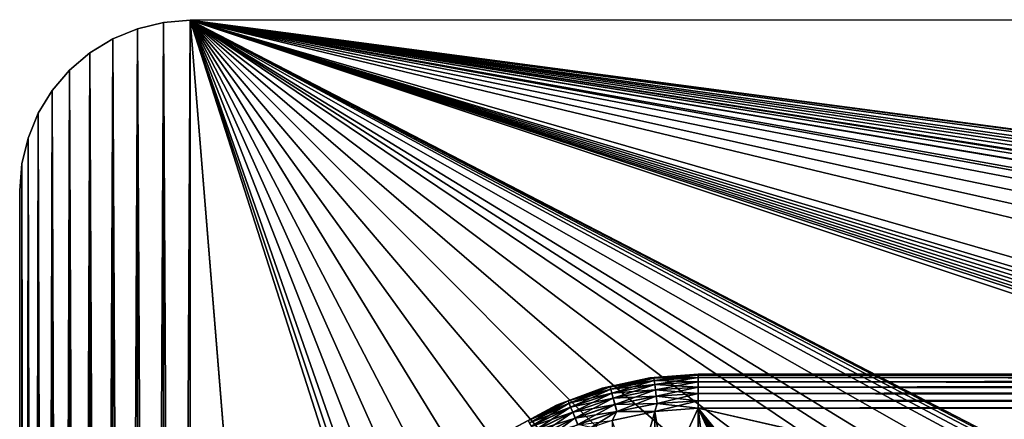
# Model space of a CAD drawing. Header units: metres. Extents: x -206 to 75, y -104 to 104.
# Tile 256 of 256: x -206 to -177, y 63 to 75. Entities that reach past the tile are written whole.
import ezdxf

# ---------------------------------------------------------------- set-up
doc = ezdxf.new("R2010")
doc.units = ezdxf.units.M
doc.layers.add('solid_01_1-CONSUMER_THERM_B_125288', color=7, linetype='CONTINUOUS')

msp = doc.modelspace()

# ---------------------------------------------------------------- linework, layer by layer
at = {"layer": 'solid_01_1-CONSUMER_THERM_B_125288'}
for points in [[(-202.037979, -74.789436), (-202.059387, 74.721283), (-201.296951, 74.904434)], [(-201.296967, 74.904434, 1.5), (-201.296951, 74.904434), (-202.059387, 74.721283)], [(-202.059387, 74.721283, 1.5), (-201.296967, 74.904434, 1.5), (-202.059387, 74.721283)], [(-202.059387, 74.721283, 1.5), (-201.275497, -74.972366, 1.5), (-201.296967, 74.904434, 1.5)], [(-201.275497, -74.972366), (-202.037979, -74.789436), (-201.296951, 74.904434)], [(-201.296967, 74.904434, 1.5), (-200.514557, 74.966148, 1.5), (-201.296951, 74.904434)], [(-201.296967, 74.904434, 1.5), (-200.493088, -75.033852, 1.5), (-200.514557, 74.966148, 1.5)], [(-201.296967, 74.904434, 1.5), (-201.275497, -74.972366, 1.5), (-200.493088, -75.033852, 1.5)], [(-201.275497, -74.972366), (-201.296951, 74.904434), (-200.514557, 74.966148)], [(-200.514557, 74.966148, 1.5), (-200.514557, 74.966148), (-201.296951, 74.904434)], [(-200.493088, -75.033852), (-201.275497, -74.972366), (-200.514557, 74.966148)], [(-165.763763, 69.471123), (-200.514557, 74.966148), (-65.514557, 74.985474)], [(-65.514557, 74.985474, 1.5), (-65.514557, 74.985474), (-200.514557, 74.966148)], [(-65.514557, 74.985474, 1.5), (-200.514557, 74.966148), (-200.514557, 74.966148, 1.5)], [(-85.36203, 59.706043, 1.5), (-65.514557, 74.985474, 1.5), (-200.514557, 74.966148, 1.5)], [(-168.648926, 67.29171), (-200.493088, -75.033852), (-200.514557, 74.966148)], [(-168.449005, 67.807968), (-168.648926, 67.29171), (-200.514557, 74.966148)], [(-168.157639, 68.278702), (-168.449005, 67.807968), (-200.514557, 74.966148)], [(-167.784729, 68.687874), (-168.157639, 68.278702), (-200.514557, 74.966148)], [(-167.342987, 69.021561), (-167.784729, 68.687874), (-200.514557, 74.966148)], [(-166.847443, 69.268387), (-167.342987, 69.021561), (-200.514557, 74.966148)], [(-166.315002, 69.419968), (-166.847443, 69.268387), (-200.514557, 74.966148)], [(-165.763763, 69.471123), (-166.315002, 69.419968), (-200.514557, 74.966148)], [(-190.720612, -45.683636, 1.5), (-200.514557, 74.966148, 1.5), (-200.493088, -75.033852, 1.5)], [(-86.338036, 59.777889, 1.5), (-85.36203, 59.706043, 1.5), (-200.514557, 74.966148, 1.5)], [(-88.29303, 59.740044, 1.5), (-86.338036, 59.777889, 1.5), (-200.514557, 74.966148, 1.5)], [(-90.227058, 59.461433, 1.5), (-88.29303, 59.740044, 1.5), (-200.514557, 74.966148, 1.5)], [(-91.178185, 59.232857, 1.5), (-90.227058, 59.461433, 1.5), (-200.514557, 74.966148, 1.5)], [(-92.114357, 58.945553, 1.5), (-91.178185, 59.232857, 1.5), (-200.514557, 74.966148, 1.5)], [(-93.031235, 58.600723, 1.5), (-92.114357, 58.945553, 1.5), (-200.514557, 74.966148, 1.5)], [(-93.924225, 58.200146, 1.5), (-93.031235, 58.600723, 1.5), (-200.514557, 74.966148, 1.5)], [(-95.621269, 57.241257, 1.5), (-93.924225, 58.200146, 1.5), (-200.514557, 74.966148, 1.5)], [(-97.174187, 56.091938, 1.5), (-95.621269, 57.241257, 1.5), (-200.514557, 74.966148, 1.5)], [(-106.887138, 47.939438, 1.5), (-97.174187, 56.091938, 1.5), (-200.514557, 74.966148, 1.5)], [(-107.910683, 47.194191, 1.5), (-106.887138, 47.939438, 1.5), (-200.514557, 74.966148, 1.5)], [(-108.467331, 46.871483, 1.5), (-107.910683, 47.194191, 1.5), (-200.514557, 74.966148, 1.5)], [(-109.048912, 46.586853, 1.5), (-108.467331, 46.871483, 1.5), (-200.514557, 74.966148, 1.5)], [(-109.651024, 46.343178, 1.5), (-109.048912, 46.586853, 1.5), (-200.514557, 74.966148, 1.5)], [(-110.268845, 46.142639, 1.5), (-109.651024, 46.343178, 1.5), (-200.514557, 74.966148, 1.5)], [(-110.897278, 45.986664, 1.5), (-110.268845, 46.142639, 1.5), (-200.514557, 74.966148, 1.5)], [(-111.53109, 45.875885, 1.5), (-110.897278, 45.986664, 1.5), (-200.514557, 74.966148, 1.5)], [(-112.794189, 45.78849, 1.5), (-111.53109, 45.875885, 1.5), (-200.514557, 74.966148, 1.5)], [(-168.100571, 58.189758, 1.5), (-112.794189, 45.78849, 1.5), (-200.514557, 74.966148, 1.5)], [(-168.993729, 58.590069, 1.5), (-168.100571, 58.189758, 1.5), (-200.514557, 74.966148, 1.5)], [(-169.910751, 58.934612, 1.5), (-168.993729, 58.590069, 1.5), (-200.514557, 74.966148, 1.5)], [(-170.847015, 59.221611, 1.5), (-169.910751, 58.934612, 1.5), (-200.514557, 74.966148, 1.5)], [(-171.798203, 59.449879, 1.5), (-170.847015, 59.221611, 1.5), (-200.514557, 74.966148, 1.5)], [(-173.732422, 59.727867, 1.5), (-171.798203, 59.449879, 1.5), (-200.514557, 74.966148, 1.5)], [(-175.687546, 59.76506, 1.5), (-173.732422, 59.727867, 1.5), (-200.514557, 74.966148, 1.5)], [(-176.663559, 59.692883, 1.5), (-175.687546, 59.76506, 1.5), (-200.514557, 74.966148, 1.5)], [(-177.633148, 59.560467, 1.5), (-176.663559, 59.692883, 1.5), (-200.514557, 74.966148, 1.5)], [(-179.537949, 59.11734, 1.5), (-177.633148, 59.560467, 1.5), (-200.514557, 74.966148, 1.5)], [(-181.373306, 58.442497, 1.5), (-179.537949, 59.11734, 1.5), (-200.514557, 74.966148, 1.5)], [(-183.111496, 57.546139, 1.5), (-181.373306, 58.442497, 1.5), (-200.514557, 74.966148, 1.5)], [(-184.725693, 56.442043, 1.5), (-183.111496, 57.546139, 1.5), (-200.514557, 74.966148, 1.5)], [(-186.191193, 55.147129, 1.5), (-184.725693, 56.442043, 1.5), (-200.514557, 74.966148, 1.5)], [(-187.485626, 53.681183, 1.5), (-186.191193, 55.147129, 1.5), (-200.514557, 74.966148, 1.5)], [(-188.589188, 52.066589, 1.5), (-187.485626, 53.681183, 1.5), (-200.514557, 74.966148, 1.5)], [(-189.48497, 50.328091, 1.5), (-188.589188, 52.066589, 1.5), (-200.514557, 74.966148, 1.5)], [(-190.159195, 48.492493, 1.5), (-189.48497, 50.328091, 1.5), (-200.514557, 74.966148, 1.5)], [(-190.601685, 46.587532, 1.5), (-190.159195, 48.492493, 1.5), (-200.514557, 74.966148, 1.5)], [(-190.733765, 45.617893, 1.5), (-190.601685, 46.587532, 1.5), (-200.514557, 74.966148, 1.5)], [(-190.805618, 44.64188, 1.5), (-190.733765, 45.617893, 1.5), (-200.514557, 74.966148, 1.5)], [(-190.792786, -44.707626, 1.5), (-190.805618, 44.64188, 1.5), (-200.514557, 74.966148, 1.5)], [(-190.720612, -45.683636, 1.5), (-190.792786, -44.707626, 1.5), (-200.514557, 74.966148, 1.5)], [(-202.763428, -74.489037), (-202.784744, 74.420685), (-202.059387, 74.721283)], [(-202.059387, 74.721283, 1.5), (-202.059387, 74.721283), (-202.784744, 74.420685)], [(-202.784744, 74.420685, 1.5), (-202.059387, 74.721283, 1.5), (-202.784744, 74.420685)], [(-202.784744, 74.420685, 1.5), (-202.037979, -74.789436, 1.5), (-202.059387, 74.721283, 1.5)], [(-202.037979, -74.789436), (-202.763428, -74.489037), (-202.059387, 74.721283)], [(-202.059387, 74.721283, 1.5), (-202.037979, -74.789436, 1.5), (-201.275497, -74.972366, 1.5)], [(-203.432037, -74.079422), (-203.453232, 74.010872), (-202.784744, 74.420685)], [(-202.784744, 74.420685, 1.5), (-202.784744, 74.420685), (-203.453232, 74.010872)], [(-203.453232, 74.010872, 1.5), (-202.784744, 74.420685, 1.5), (-203.453232, 74.010872)], [(-203.453232, 74.010872, 1.5), (-202.763428, -74.489037, 1.5), (-202.784744, 74.420685, 1.5)], [(-202.763428, -74.489037), (-203.432037, -74.079422), (-202.784744, 74.420685)], [(-202.784744, 74.420685, 1.5), (-202.763428, -74.489037, 1.5), (-202.037979, -74.789436, 1.5)], [(-204.049896, 73.501183, 1.5), (-203.453232, 74.010872, 1.5), (-204.049881, 73.501183)], [(-204.049896, 73.501183, 1.5), (-203.432037, -74.079422, 1.5), (-203.453232, 74.010872, 1.5)], [(-204.028839, -73.569901), (-204.049881, 73.501183), (-203.453232, 74.010872)], [(-203.453232, 74.010872, 1.5), (-203.453232, 74.010872), (-204.049881, 73.501183)], [(-203.432037, -74.079422), (-204.028839, -73.569901), (-203.453232, 74.010872)], [(-203.453232, 74.010872, 1.5), (-203.432037, -74.079422, 1.5), (-202.763428, -74.489037, 1.5)], [(-204.538528, -72.973251), (-204.559418, 72.904388), (-204.049881, 73.501183)], [(-204.049896, 73.501183, 1.5), (-204.049881, 73.501183), (-204.559418, 72.904388)], [(-204.559418, 72.904381, 1.5), (-204.049896, 73.501183, 1.5), (-204.559418, 72.904388)], [(-204.559418, 72.904381, 1.5), (-204.028839, -73.569901, 1.5), (-204.049896, 73.501183, 1.5)], [(-204.028839, -73.569901), (-204.538528, -72.973251), (-204.049881, 73.501183)], [(-204.049896, 73.501183, 1.5), (-204.028839, -73.569901, 1.5), (-203.432037, -74.079422, 1.5)], [(-204.948334, -72.304764), (-204.969025, 72.235779), (-204.559418, 72.904388)], [(-204.559418, 72.904381, 1.5), (-204.559418, 72.904388), (-204.969025, 72.235779)], [(-204.969025, 72.235779, 1.5), (-204.559418, 72.904381, 1.5), (-204.969025, 72.235779)], [(-204.969025, 72.235779, 1.5), (-204.538528, -72.973251, 1.5), (-204.559418, 72.904381, 1.5)], [(-204.538528, -72.973251), (-204.948334, -72.304764), (-204.559418, 72.904388)], [(-204.559418, 72.904381, 1.5), (-204.538528, -72.973251, 1.5), (-204.028839, -73.569901, 1.5)], [(-205.248932, -71.579391), (-205.269424, 71.51033), (-204.969025, 72.235779)], [(-204.969025, 72.235779, 1.5), (-204.969025, 72.235779), (-205.269424, 71.51033)], [(-205.269424, 71.51033, 1.5), (-204.969025, 72.235779, 1.5), (-205.269424, 71.51033)], [(-205.269424, 71.51033, 1.5), (-204.948334, -72.304764, 1.5), (-204.969025, 72.235779, 1.5)], [(-204.948334, -72.304764), (-205.248932, -71.579391), (-204.969025, 72.235779)], [(-204.969025, 72.235779, 1.5), (-204.948334, -72.304764, 1.5), (-204.538528, -72.973251, 1.5)], [(-205.432083, -70.816971), (-205.452362, 70.747849), (-205.269424, 71.51033)], [(-205.269424, 71.51033, 1.5), (-205.269424, 71.51033), (-205.452362, 70.747849)], [(-205.452362, 70.747849, 1.5), (-205.269424, 71.51033, 1.5), (-205.452362, 70.747849)], [(-205.452362, 70.747849, 1.5), (-205.248932, -71.579391, 1.5), (-205.269424, 71.51033, 1.5)], [(-205.248932, -71.579391), (-205.432083, -70.816971), (-205.269424, 71.51033)], [(-205.269424, 71.51033, 1.5), (-205.248932, -71.579391, 1.5), (-204.948334, -72.304764, 1.5)], [(-205.493805, -70.034569), (-205.51384, 69.965431), (-205.452362, 70.747849)], [(-205.452362, 70.747849, 1.5), (-205.452362, 70.747849), (-205.51384, 69.965431)], [(-205.452362, 70.747849, 1.5), (-205.51384, 69.965431), (-205.51384, 69.965431, 1.5)], [(-205.452362, 70.747849, 1.5), (-205.51384, 69.965431, 1.5), (-205.432083, -70.816971, 1.5)], [(-205.432083, -70.816971), (-205.493805, -70.034569), (-205.452362, 70.747849)], [(-205.452362, 70.747849, 1.5), (-205.432083, -70.816971, 1.5), (-205.248932, -71.579391, 1.5)], [(-205.51384, 69.965431, 1.5), (-205.51384, 69.965431), (-205.493805, -70.034569)], [(-205.51384, 69.965431, 1.5), (-205.493805, -70.034569), (-205.493805, -70.034569, 1.5)], [(-205.51384, 69.965431, 1.5), (-205.493805, -70.034569, 1.5), (-205.432083, -70.816971, 1.5)], [(-168.648926, 67.29171), (-168.75058, 66.747505), (-200.493088, -75.033852)], [(-168.75058, 66.747505), (-168.750504, 66.193886), (-200.493088, -75.033852)], [(-168.750504, 66.193886), (-168.731537, -66.252495), (-200.493088, -75.033852)], [(-187.027832, 64.470291, 74.400002), (-188.421982, 64.166901, 74.400002), (-188.186371, 64.207031, 74.62252)], [(-188.421982, 64.166901, 70.400002), (-188.421982, 64.166901, 74.400002), (-187.027832, 64.470291, 74.400002)], [(-188.421982, 64.166901, 70.400002), (-187.027832, 64.470291, 74.400002), (-187.027832, 64.470291, 70.400002)], [(-188.421982, 64.166901, 70.400002), (-187.027832, 64.470291, 70.400002), (-188.186432, 64.207275, 70.178574)], [(-187.027832, 64.470291, 70.400002), (-186.906708, 64.461922, 70.178574), (-188.186432, 64.207275, 70.178574)], [(-188.186432, 64.207275, 70.178574), (-186.906708, 64.461922, 70.178574), (-188.167313, 64.135971, 69.966927)], [(-187.027832, 64.470291, 74.400002), (-188.186371, 64.207031, 74.62252), (-186.906662, 64.46167, 74.62252)], [(-186.897003, 64.388252, 74.834084), (-186.906662, 64.46167, 74.62252), (-188.186371, 64.207031, 74.62252)], [(-186.906708, 64.461922, 70.178574), (-186.897064, 64.388733, 69.966927), (-188.167313, 64.135971, 69.966927)], [(-187.027832, 64.470291, 70.400002), (-185.604691, 64.572174, 74.400002), (-185.604691, 64.572174, 70.400002)], [(-187.027832, 64.470291, 74.400002), (-185.604691, 64.547104, 74.62252), (-185.604691, 64.572174, 74.400002)], [(-187.027832, 64.470291, 70.400002), (-187.027832, 64.470291, 74.400002), (-185.604691, 64.572174, 74.400002)], [(-187.027832, 64.470291, 70.400002), (-185.604691, 64.572174, 70.400002), (-186.906708, 64.461922, 70.178574)], [(-187.027832, 64.470291, 74.400002), (-186.906662, 64.46167, 74.62252), (-185.604691, 64.547104, 74.62252)], [(-186.906708, 64.461922, 70.178574), (-185.604691, 64.572174, 70.400002), (-185.604691, 64.547356, 70.178574)], [(-186.906708, 64.461922, 70.178574), (-185.604691, 64.547356, 70.178574), (-186.897064, 64.388733, 69.966927)], [(-186.906662, 64.46167, 74.62252), (-185.604675, 64.473045, 74.834084), (-185.604691, 64.547104, 74.62252)], [(-186.897003, 64.388252, 74.834084), (-185.604675, 64.473045, 74.834084), (-186.906662, 64.46167, 74.62252)], [(-185.604691, 64.547356, 70.178574), (-185.604675, 64.473534, 69.966927), (-186.897064, 64.388733, 69.966927)], [(-186.897064, 64.388733, 69.966927), (-185.604675, 64.473534, 69.966927), (-186.8815, 64.270645, 69.777039)], [(-186.897003, 64.388252, 74.834084), (-185.604675, 64.353729, 75.023842), (-185.604675, 64.473045, 74.834084)], [(-185.604675, 64.473534, 69.966927), (-185.604675, 64.354424, 69.777039), (-186.8815, 64.270645, 69.777039)], [(-185.604691, 64.547104, 74.62252), (-76.404686, 64.554947, 74.62252), (-76.404686, 64.580017, 74.400002)], [(-185.604691, 64.572174, 70.400002), (-76.404686, 64.580017, 74.400002), (-76.404686, 64.580017, 70.400002)], [(-185.604691, 64.572174, 70.400002), (-185.604691, 64.572174, 74.400002), (-76.404686, 64.580017, 74.400002)], [(-185.604691, 64.547104, 74.62252), (-76.404686, 64.580017, 74.400002), (-185.604691, 64.572174, 74.400002)], [(-76.404686, 64.555199, 70.178574), (-185.604691, 64.572174, 70.400002), (-76.404686, 64.580017, 70.400002)], [(-76.404686, 64.555199, 70.178574), (-185.604691, 64.547356, 70.178574), (-185.604691, 64.572174, 70.400002)], [(-76.404686, 64.555199, 70.178574), (-76.404678, 64.481377, 69.966927), (-185.604691, 64.547356, 70.178574)], [(-185.604691, 64.547104, 74.62252), (-185.604675, 64.473045, 74.834084), (-76.404686, 64.554947, 74.62252)], [(-76.404678, 64.481377, 69.966927), (-185.604675, 64.473534, 69.966927), (-185.604691, 64.547356, 70.178574)], [(-185.604675, 64.473045, 74.834084), (-76.404678, 64.480888, 74.834084), (-76.404686, 64.554947, 74.62252)], [(-76.404678, 64.481377, 69.966927), (-76.404671, 64.362267, 69.777039), (-185.604675, 64.473534, 69.966927)], [(-185.604675, 64.353729, 75.023842), (-76.404671, 64.361572, 75.023842), (-76.404678, 64.480888, 74.834084)], [(-185.604675, 64.473045, 74.834084), (-185.604675, 64.353729, 75.023842), (-76.404678, 64.480888, 74.834084)], [(-76.404671, 64.362267, 69.777039), (-185.604675, 64.354424, 69.777039), (-185.604675, 64.473534, 69.966927)], [(-188.421982, 64.166901, 74.400002), (-189.758774, 63.668198, 74.400002), (-189.421875, 63.787533, 74.62252)], [(-189.758774, 63.668198, 70.400002), (-189.758774, 63.668198, 74.400002), (-188.421982, 64.166901, 74.400002)], [(-189.758774, 63.668198, 70.400002), (-188.421982, 64.166901, 74.400002), (-188.421982, 64.166901, 70.400002)], [(-189.758774, 63.668198, 70.400002), (-188.421982, 64.166901, 70.400002), (-189.421967, 63.787766, 70.178574)], [(-189.421967, 63.787766, 70.178574), (-188.186432, 64.207275, 70.178574), (-189.393707, 63.719566, 69.966927)], [(-188.421982, 64.166901, 70.400002), (-188.186432, 64.207275, 70.178574), (-189.421967, 63.787766, 70.178574)], [(-188.421982, 64.166901, 74.400002), (-189.421875, 63.787533, 74.62252), (-188.186371, 64.207031, 74.62252)], [(-188.167191, 64.135498, 74.834084), (-188.186371, 64.207031, 74.62252), (-189.421875, 63.787533, 74.62252)], [(-188.186432, 64.207275, 70.178574), (-188.167313, 64.135971, 69.966927), (-189.393707, 63.719566, 69.966927)], [(-188.167191, 64.135498, 74.834084), (-186.897003, 64.388252, 74.834084), (-188.186371, 64.207031, 74.62252)], [(-188.167313, 64.135971, 69.966927), (-186.897064, 64.388733, 69.966927), (-188.136475, 64.02092, 69.777039)], [(-186.881409, 64.269951, 75.023842), (-186.897003, 64.388252, 74.834084), (-188.167191, 64.135498, 74.834084)], [(-188.136307, 64.020248, 75.023842), (-186.881409, 64.269951, 75.023842), (-188.167191, 64.135498, 74.834084)], [(-186.897064, 64.388733, 69.966927), (-186.8815, 64.270645, 69.777039), (-188.136475, 64.02092, 69.777039)], [(-188.136475, 64.02092, 69.777039), (-186.8815, 64.270645, 69.777039), (-188.095474, 63.867912, 69.618446)], [(-186.860703, 64.112724, 75.182251), (-186.881409, 64.269951, 75.023842), (-188.136307, 64.020248, 75.023842)], [(-186.8815, 64.270645, 69.777039), (-186.860825, 64.113594, 69.618446), (-188.095474, 63.867912, 69.618446)], [(-186.881409, 64.269951, 75.023842), (-185.604675, 64.353729, 75.023842), (-186.897003, 64.388252, 74.834084)], [(-186.8815, 64.270645, 69.777039), (-185.604675, 64.354424, 69.777039), (-186.860825, 64.113594, 69.618446)], [(-186.881409, 64.269951, 75.023842), (-185.60466, 64.195137, 75.182251), (-185.604675, 64.353729, 75.023842)], [(-186.860703, 64.112724, 75.182251), (-185.60466, 64.195137, 75.182251), (-186.881409, 64.269951, 75.023842)], [(-185.604675, 64.354424, 69.777039), (-185.60466, 64.196014, 69.618446), (-186.860825, 64.113594, 69.618446)], [(-186.860825, 64.113594, 69.618446), (-185.60466, 64.196014, 69.618446), (-186.836044, 63.925465, 69.49913)], [(-186.860703, 64.112724, 75.182251), (-185.604645, 64.005249, 75.301361), (-185.60466, 64.195137, 75.182251)], [(-185.60466, 64.196014, 69.618446), (-185.604645, 64.006264, 69.49913), (-186.836044, 63.925465, 69.49913)], [(-76.404671, 64.362267, 69.777039), (-76.404663, 64.203857, 69.618446), (-185.604675, 64.354424, 69.777039)], [(-185.604675, 64.353729, 75.023842), (-185.60466, 64.195137, 75.182251), (-76.404671, 64.361572, 75.023842)], [(-76.404663, 64.203857, 69.618446), (-185.60466, 64.196014, 69.618446), (-185.604675, 64.354424, 69.777039)], [(-185.60466, 64.195137, 75.182251), (-76.404663, 64.20298, 75.182251), (-76.404671, 64.361572, 75.023842)], [(-76.404663, 64.203857, 69.618446), (-76.404648, 64.014107, 69.49913), (-185.60466, 64.196014, 69.618446)], [(-185.60466, 64.195137, 75.182251), (-185.604645, 64.005249, 75.301361), (-76.404663, 64.20298, 75.182251)], [(-76.404648, 64.014107, 69.49913), (-185.604645, 64.006264, 69.49913), (-185.60466, 64.196014, 69.618446)], [(-185.604645, 64.005249, 75.301361), (-76.404648, 64.013092, 75.301361), (-76.404663, 64.20298, 75.182251)], [(-189.393524, 63.719116, 74.834084), (-188.167191, 64.135498, 74.834084), (-189.421875, 63.787533, 74.62252)], [(-189.393707, 63.719566, 69.966927), (-188.167313, 64.135971, 69.966927), (-189.348129, 63.609528, 69.777039)], [(-188.136307, 64.020248, 75.023842), (-188.167191, 64.135498, 74.834084), (-189.393524, 63.719116, 74.834084)], [(-189.347855, 63.608883, 75.023842), (-188.136307, 64.020248, 75.023842), (-189.393524, 63.719116, 74.834084)], [(-188.167313, 64.135971, 69.966927), (-188.136475, 64.02092, 69.777039), (-189.348129, 63.609528, 69.777039)], [(-189.348129, 63.609528, 69.777039), (-188.136475, 64.02092, 69.777039), (-189.287491, 63.463181, 69.618446)], [(-188.095245, 63.867065, 75.182251), (-188.136307, 64.020248, 75.023842), (-189.347855, 63.608883, 75.023842)], [(-189.287155, 63.462372, 75.182251), (-188.095245, 63.867065, 75.182251), (-189.347855, 63.608883, 75.023842)], [(-188.136475, 64.02092, 69.777039), (-188.095474, 63.867912, 69.618446), (-189.287491, 63.463181, 69.618446)], [(-189.287491, 63.463181, 69.618446), (-188.095474, 63.867912, 69.618446), (-189.214859, 63.287876, 69.49913)], [(-188.046082, 63.683651, 75.301361), (-188.095245, 63.867065, 75.182251), (-189.287155, 63.462372, 75.182251)], [(-188.095474, 63.867912, 69.618446), (-188.046341, 63.684628, 69.49913), (-189.214859, 63.287876, 69.49913)], [(-188.095245, 63.867065, 75.182251), (-186.860703, 64.112724, 75.182251), (-188.136307, 64.020248, 75.023842)], [(-188.095474, 63.867912, 69.618446), (-186.860825, 64.113594, 69.618446), (-188.046341, 63.684628, 69.49913)], [(-186.835907, 63.924461, 75.301361), (-186.860703, 64.112724, 75.182251), (-188.095245, 63.867065, 75.182251)], [(-188.046082, 63.683651, 75.301361), (-186.835907, 63.924461, 75.301361), (-188.095245, 63.867065, 75.182251)], [(-186.860825, 64.113594, 69.618446), (-186.836044, 63.925465, 69.49913), (-188.046341, 63.684628, 69.49913)], [(-188.046341, 63.684628, 69.49913), (-186.836044, 63.925465, 69.49913), (-187.991577, 63.480274, 69.425072)], [(-186.808258, 63.714626, 75.375175), (-186.835907, 63.924461, 75.301361), (-188.046082, 63.683651, 75.301361)], [(-186.836044, 63.925465, 69.49913), (-186.808411, 63.71571, 69.425072), (-187.991577, 63.480274, 69.425072)], [(-186.835907, 63.924461, 75.301361), (-185.604645, 64.005249, 75.301361), (-186.860703, 64.112724, 75.182251)], [(-186.836044, 63.925465, 69.49913), (-185.604645, 64.006264, 69.49913), (-186.808411, 63.71571, 69.425072)], [(-186.835907, 63.924461, 75.301361), (-185.60463, 63.793602, 75.375175), (-185.604645, 64.005249, 75.301361)], [(-186.808258, 63.714626, 75.375175), (-185.60463, 63.793602, 75.375175), (-186.835907, 63.924461, 75.301361)], [(-185.604645, 64.006264, 69.49913), (-185.60463, 63.794697, 69.425072), (-186.808411, 63.71571, 69.425072)], [(-76.404648, 64.014107, 69.49913), (-76.404633, 63.80254, 69.425072), (-185.604645, 64.006264, 69.49913)], [(-185.604645, 64.005249, 75.301361), (-185.60463, 63.793602, 75.375175), (-76.404648, 64.013092, 75.301361)], [(-76.404633, 63.80254, 69.425072), (-185.60463, 63.794697, 69.425072), (-185.604645, 64.006264, 69.49913)], [(-185.60463, 63.793602, 75.375175), (-76.404633, 63.801445, 75.375175), (-76.404648, 64.013092, 75.301361)], [(-189.758774, 63.668198, 74.400002), (-191.010986, 62.984322, 74.400002), (-190.592056, 63.210358, 74.62252)], [(-191.010986, 62.984322, 70.400002), (-191.010986, 62.984322, 74.400002), (-189.758774, 63.668198, 74.400002)], [(-191.010986, 62.984322, 70.400002), (-189.758774, 63.668198, 74.400002), (-189.758774, 63.668198, 70.400002)], [(-191.010986, 62.984322, 70.400002), (-189.758774, 63.668198, 70.400002), (-190.592178, 63.210575, 70.178574)], [(-190.592178, 63.210575, 70.178574), (-189.421967, 63.787766, 70.178574), (-190.555267, 63.146648, 69.966927)], [(-189.758774, 63.668198, 70.400002), (-189.421967, 63.787766, 70.178574), (-190.592178, 63.210575, 70.178574)], [(-189.758774, 63.668198, 74.400002), (-190.592056, 63.210358, 74.62252), (-189.421875, 63.787533, 74.62252)], [(-189.393524, 63.719116, 74.834084), (-189.421875, 63.787533, 74.62252), (-190.592056, 63.210358, 74.62252)], [(-190.555023, 63.146229, 74.834084), (-189.393524, 63.719116, 74.834084), (-190.592056, 63.210358, 74.62252)], [(-189.421967, 63.787766, 70.178574), (-189.393707, 63.719566, 69.966927), (-190.555267, 63.146648, 69.966927)], [(-190.555267, 63.146648, 69.966927), (-189.393707, 63.719566, 69.966927), (-190.495697, 63.043503, 69.777039)], [(-189.347855, 63.608883, 75.023842), (-189.393524, 63.719116, 74.834084), (-190.555023, 63.146229, 74.834084)], [(-190.495361, 63.042896, 75.023842), (-189.347855, 63.608883, 75.023842), (-190.555023, 63.146229, 74.834084)], [(-189.393707, 63.719566, 69.966927), (-189.348129, 63.609528, 69.777039), (-190.495697, 63.043503, 69.777039)], [(-190.495697, 63.043503, 69.777039), (-189.348129, 63.609528, 69.777039), (-190.416489, 62.906322, 69.618446)], [(-189.287155, 63.462372, 75.182251), (-189.347855, 63.608883, 75.023842), (-190.495361, 63.042896, 75.023842)], [(-189.348129, 63.609528, 69.777039), (-189.287491, 63.463181, 69.618446), (-190.416489, 62.906322, 69.618446)], [(-189.214478, 63.286942, 75.301361), (-188.046082, 63.683651, 75.301361), (-189.287155, 63.462372, 75.182251)], [(-189.214859, 63.287876, 69.49913), (-188.046341, 63.684628, 69.49913), (-189.133881, 63.092422, 69.425072)], [(-187.991287, 63.479218, 75.375175), (-188.046082, 63.683651, 75.301361), (-189.214478, 63.286942, 75.301361)], [(-188.046341, 63.684628, 69.49913), (-187.991577, 63.480274, 69.425072), (-189.133881, 63.092422, 69.425072)], [(-187.991287, 63.479218, 75.375175), (-186.808258, 63.714626, 75.375175), (-188.046082, 63.683651, 75.301361)], [(-187.991577, 63.480274, 69.425072), (-186.808411, 63.71571, 69.425072), (-186.875885, 63.481842, 69.400002)], [(-187.991287, 63.479218, 75.375175), (-186.875885, 63.481842, 75.400002), (-186.808258, 63.714626, 75.375175)], [(-185.60463, 63.794697, 69.425072), (-185.604614, 63.572178, 69.400002), (-186.875885, 63.481842, 69.400002)], [(-186.808411, 63.71571, 69.425072), (-185.60463, 63.794697, 69.425072), (-186.875885, 63.481842, 69.400002)], [(-186.808258, 63.714626, 75.375175), (-186.875885, 63.481842, 75.400002), (-185.604614, 63.572178, 75.400002)], [(-185.604614, 63.572178, 75.400002), (-186.875885, 63.481842, 75.400002), (-185.595474, -63.627823, 75.400002)], [(-186.551056, 61.507801, 69.400002), (-186.875885, 63.481842, 69.400002), (-185.604614, 63.572178, 69.400002)], [(-186.808258, 63.714626, 75.375175), (-185.604614, 63.572178, 75.400002), (-185.60463, 63.793602, 75.375175)], [(-185.604477, 61.572178, 69.400002), (-186.551056, 61.507801, 69.400002), (-185.604614, 63.572178, 69.400002)], [(-76.404633, 63.80254, 69.425072), (-76.404617, 63.580017, 69.400002), (-185.60463, 63.794697, 69.425072)], [(-185.60463, 63.793602, 75.375175), (-185.604614, 63.572178, 75.400002), (-76.404633, 63.801445, 75.375175)], [(-185.60463, 63.794697, 69.425072), (-76.404617, 63.580017, 69.400002), (-185.604614, 63.572178, 69.400002)], [(-76.404633, 63.801445, 75.375175), (-185.604614, 63.572178, 75.400002), (-76.404617, 63.580017, 75.400002)], [(-76.404617, 63.580017, 75.400002), (-185.604614, 63.572178, 75.400002), (-92.716316, 42.429672, 75.400002)], [(-185.604477, 61.572178, 69.400002), (-185.604614, 63.572178, 69.400002), (-76.404617, 63.580017, 69.400002)], [(-185.604614, 63.572178, 75.400002), (-93.500069, 42.491352, 75.400002), (-92.716316, 42.429672, 75.400002)], [(-185.604614, 63.572178, 75.400002), (-168.500076, 42.491318, 75.400002), (-93.500069, 42.491352, 75.400002)], [(-185.604614, 63.572178, 75.400002), (-169.283829, 42.429634, 75.400002), (-168.500076, 42.491318, 75.400002)], [(-185.604614, 63.572178, 75.400002), (-173.510162, 37.481213, 75.400002), (-173.448486, 38.264965, 75.400002)], [(-185.604614, 63.572178, 75.400002), (-173.510132, -37.518787, 75.400002), (-173.510162, 37.481213, 75.400002)], [(-185.604614, 63.572178, 75.400002), (-173.448486, 38.264965, 75.400002), (-173.264954, 39.029419, 75.400002)], [(-185.604614, 63.572178, 75.400002), (-173.264954, 39.029419, 75.400002), (-172.964096, 39.755753, 75.400002)], [(-185.604614, 63.572178, 75.400002), (-172.964096, 39.755753, 75.400002), (-172.553329, 40.426079, 75.400002)], [(-185.604614, 63.572178, 75.400002), (-172.553329, 40.426079, 75.400002), (-172.04274, 41.023891, 75.400002)], [(-185.604614, 63.572178, 75.400002), (-172.04274, 41.023891, 75.400002), (-171.444931, 41.534473, 75.400002)], [(-185.604614, 63.572178, 75.400002), (-171.444931, 41.534473, 75.400002), (-170.774612, 41.945248, 75.400002)], [(-185.604614, 63.572178, 75.400002), (-170.774612, 41.945248, 75.400002), (-170.048279, 42.246105, 75.400002)], [(-185.604614, 63.572178, 75.400002), (-170.048279, 42.246105, 75.400002), (-169.283829, 42.429634, 75.400002)], [(-185.604614, 63.572178, 75.400002), (-173.448456, -38.30254, 75.400002), (-173.510132, -37.518787, 75.400002)], [(-185.604614, 63.572178, 75.400002), (-185.595474, -63.627823, 75.400002), (-173.448456, -38.30254, 75.400002)], [(-168.604477, 61.573399, 69.400002), (-185.604477, 61.572178, 69.400002), (-76.404617, 63.580017, 69.400002)], [(-190.416046, 62.90556, 75.182251), (-189.287155, 63.462372, 75.182251), (-190.495361, 63.042896, 75.023842)], [(-190.416489, 62.906322, 69.618446), (-189.287491, 63.463181, 69.618446), (-190.321594, 62.741997, 69.49913)], [(-189.214478, 63.286942, 75.301361), (-189.287155, 63.462372, 75.182251), (-190.416046, 62.90556, 75.182251)], [(-190.321091, 62.741119, 75.301361), (-189.214478, 63.286942, 75.301361), (-190.416046, 62.90556, 75.182251)], [(-189.287491, 63.463181, 69.618446), (-189.214859, 63.287876, 69.49913), (-190.321594, 62.741997, 69.49913)], [(-190.321594, 62.741997, 69.49913), (-189.214859, 63.287876, 69.49913), (-190.215805, 62.558781, 69.425072)], [(-189.133469, 63.091412, 75.375175), (-189.214478, 63.286942, 75.301361), (-190.321091, 62.741119, 75.301361)], [(-189.214859, 63.287876, 69.49913), (-189.133881, 63.092422, 69.425072), (-190.215805, 62.558781, 69.425072)], [(-189.133469, 63.091412, 75.375175), (-187.991287, 63.479218, 75.375175), (-189.214478, 63.286942, 75.301361)], [(-189.133881, 63.092422, 69.425072), (-187.991577, 63.480274, 69.425072), (-188.743393, 63.006866, 69.400002)], [(-189.133469, 63.091412, 75.375175), (-188.131836, 63.209873, 75.400002), (-187.991287, 63.479218, 75.375175)], [(-187.991577, 63.480274, 69.425072), (-188.131836, 63.209873, 69.400002), (-188.743393, 63.006866, 69.400002)], [(-186.875885, 63.481842, 75.400002), (-188.131836, 63.209873, 75.400002), (-186.86676, -63.53767, 75.400002)], [(-187.991287, 63.479218, 75.375175), (-188.131836, 63.209873, 75.400002), (-186.875885, 63.481842, 75.400002)], [(-187.47963, 61.316204, 69.400002), (-188.131836, 63.209873, 69.400002), (-186.875885, 63.481842, 69.400002)], [(-187.991577, 63.480274, 69.425072), (-186.875885, 63.481842, 69.400002), (-188.131836, 63.209873, 69.400002)], [(-186.551056, 61.507801, 69.400002), (-187.47963, 61.316204, 69.400002), (-186.875885, 63.481842, 69.400002)], [(-186.875885, 63.481842, 75.400002), (-186.86676, -63.53767, 75.400002), (-185.595474, -63.627823, 75.400002)]]:
    msp.add_3dface(points, dxfattribs=at)

doc.saveas('drawing.dxf')
